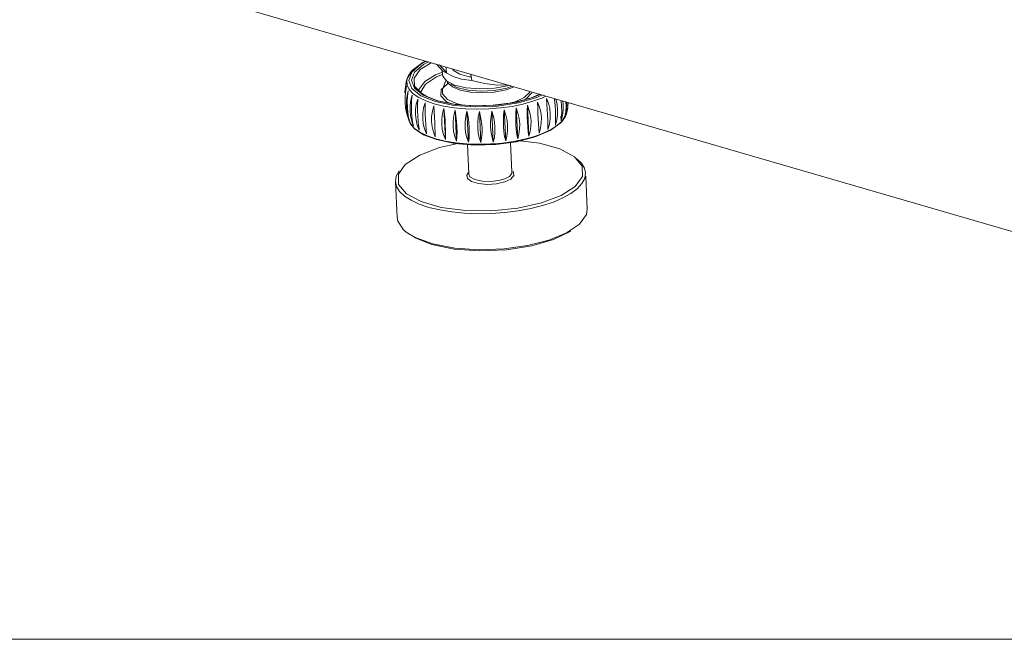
# Model space of a CAD drawing. Header units: millimetres. Extents: x 3925 to 5043, y -86 to 778.
# Tile 129 of 159: x 4773 to 4830, y 375 to 411. Entities that reach past the tile are written whole.
import ezdxf

# ---------------------------------------------------------------- set-up
doc = ezdxf.new("R2010")
doc.units = ezdxf.units.MM
doc.header["$LTSCALE"] = 46.255
doc.linetypes.add('SLD-Solid', pattern=[0])
doc.layers.add('140-155102-0DXF_CONTINUOUS_LINE', color=7, linetype='CONTINUOUS')
doc.layers.add('Form', color=7, linetype='CONTINUOUS', lineweight=13)

msp = doc.modelspace()

# ---------------------------------------------------------------- linework, layer by layer
at = {"layer": '140-155102-0DXF_CONTINUOUS_LINE', "color": 7, "linetype": 'Continuous', "lineweight": 0}
for p, q in [((4752.5109, 421.3095), (4843.772, 394.7653)), ((4795.9331, 407.8107), (4796.4549, 408.2739)), ((4796.6011, 408.387), (4795.9752, 407.9309)), ((4796.6062, 408.2589), (4796.0941, 407.8135)), ((4797.0602, 408.3519), (4796.4284, 407.9579)), ((4796.4549, 408.2739), (4796.7821, 408.4328)), ((4796.6932, 408.4261), (4796.6011, 408.387)), ((4796.8989, 408.3988), (4796.6062, 408.2589)), ((4797.3583, 408.2652), (4797.7273, 407.8617)), ((4797.9559, 407.7418), (4797.5357, 408.2303)), ((4795.9752, 407.9309), (4795.6683, 407.4305)), ((4795.7241, 407.5763), (4795.9027, 407.8362)), ((4795.7584, 407.3261), (4795.9331, 407.8107)), ((4795.9027, 407.8362), (4796.132, 408.0451)), ((4796.0941, 407.8135), (4795.9155, 407.3438)), ((4796.4284, 407.9579), (4796.067, 407.4608)), ((4797.3092, 407.6536), (4796.6932, 407.2698)), ((4797.7079, 407.8007), (4797.3092, 407.6536)), ((4797.364, 407.5338), (4797.7196, 407.6636)), ((4797.7135, 407.6803), (4797.7027, 407.9147)), ((4797.7135, 407.6803), (4797.7328, 407.5781)), ((4797.9559, 407.7418), (4797.7273, 407.8622)), ((4798.3239, 407.5488), (4797.9559, 407.7418)), ((4798.3414, 407.8939), (4798.2852, 407.9956)), ((4798.7127, 407.6844), (4798.3414, 407.8939)), ((4799.2621, 407.5439), (4798.7127, 407.6844)), ((4799.3597, 407.6998), (4799.4084, 407.3193)), ((4795.605, 407.1657), (4795.5325, 406.6123)), ((4795.6051, 407.1657), (4795.5691, 406.9561)), ((4795.5962, 407.0985), (4795.6212, 407.2418)), ((4795.6288, 407.2746), (4795.6051, 407.1657)), ((4795.6683, 407.4305), (4795.6212, 407.2418)), ((4795.6212, 407.2418), (4795.6288, 407.2746)), ((4795.6461, 407.313), (4795.6683, 407.4305)), ((4795.6704, 407.0521), (4795.6461, 407.313)), ((4795.6683, 407.4305), (4795.7241, 407.5763)), ((4795.7965, 406.7997), (4795.6704, 407.0521)), ((4795.9403, 406.8561), (4795.7584, 407.3261)), ((4795.9155, 407.3438), (4796.086, 406.8853)), ((4796.067, 407.4608), (4796.0956, 406.9998)), ((4796.6932, 407.2698), (4796.3538, 406.8032)), ((4796.4591, 406.6712), (4796.7394, 407.1214)), ((4796.7394, 407.1214), (4797.364, 407.5338)), ((4797.8985, 407.3165), (4797.7215, 406.8049)), ((4797.7328, 407.5781), (4797.9543, 407.2972)), ((4798.063, 407.1857), (4797.7616, 406.8918)), ((4797.9543, 407.2972), (4798.4141, 407.0614)), ((4798.0098, 407.1984), (4797.9946, 407.2663)), ((4798.2835, 406.9567), (4798.0098, 407.1984)), ((4798.1907, 407.1162), (4798.55, 406.9241)), ((4798.8201, 407.4046), (4798.3239, 407.5488)), ((4798.4141, 407.0614), (4799.0744, 406.9003)), ((4799.4084, 407.3193), (4798.8201, 407.4046)), ((4799.3809, 407.5341), (4799.2621, 407.5439)), ((4799.4084, 407.3193), (4800.1453, 407.1541)), ((4800.1453, 407.1541), (4800.8951, 407.0608)), ((4800.8951, 407.0608), (4801.4274, 407.0817)), ((4795.5691, 406.9561), (4795.5386, 406.6396)), ((4795.5756, 406.6751), (4795.5515, 406.3564)), ((4795.5736, 406.7627), (4795.6248, 406.9973)), ((4795.6248, 406.9973), (4795.5756, 406.6751)), ((4795.6664, 406.4525), (4795.7342, 406.7276)), ((4795.7342, 406.7276), (4795.6971, 406.4025)), ((4796.0216, 406.5611), (4795.7965, 406.7997)), ((4795.8798, 406.1919), (4795.9544, 406.4722)), ((4795.9544, 406.4722), (4795.9308, 406.146)), ((4796.4687, 406.4354), (4795.9403, 406.8561)), ((4796.3408, 406.3418), (4796.0216, 406.5611)), ((4796.086, 406.8853), (4796.5979, 406.4746)), ((4796.0956, 406.9998), (4796.5073, 406.5833)), ((4796.3469, 406.6848), (4796.0956, 406.9998)), ((4796.802, 406.3968), (4796.3469, 406.6848)), ((4796.3538, 406.8032), (4796.3617, 406.6754)), ((4796.4715, 406.606), (4796.4591, 406.6712)), ((4796.5979, 406.4746), (4797.4077, 406.1496)), ((4797.7629, 406.9247), (4797.6357, 406.7938)), ((4797.7616, 406.8918), (4797.7215, 406.8049)), ((4797.7215, 406.8049), (4797.7217, 406.5445)), ((4797.7217, 406.5445), (4798.0018, 406.2243)), ((4798.7359, 406.771), (4798.2835, 406.9567)), ((4798.55, 406.9241), (4799.1712, 406.7634)), ((4798.7359, 406.771), (4799.3285, 406.6527)), ((4799.0744, 406.9003), (4799.8778, 406.8359)), ((4799.1712, 406.7634), (4799.9217, 406.701)), ((4799.3285, 406.6527), (4800.0218, 406.6132)), ((4801.4027, 406.7895), (4801.8572, 406.9566)), ((4801.4261, 406.8863), (4801.7149, 406.998)), ((4802.4341, 406.3457), (4802.754, 406.6575)), ((4802.5541, 406.2612), (4802.8869, 406.6037)), ((4803.3377, 406.526), (4802.7428, 406.2835)), ((4803.039, 406.3705), (4803.3542, 406.5212)), ((4803.4728, 406.4867), (4803.1687, 406.3391)), ((4795.5515, 406.3564), (4795.5528, 406.0457)), ((4795.5528, 406.0457), (4795.5797, 405.7464)), ((4795.6282, 405.8597), (4795.6309, 406.1619)), ((4795.6309, 406.1619), (4795.6664, 406.4525)), ((4795.6971, 406.4025), (4795.6804, 406.082)), ((4795.6804, 406.082), (4795.6841, 405.7707)), ((4795.836, 405.5946), (4795.8401, 405.898)), ((4795.8401, 405.898), (4795.8798, 406.1919)), ((4795.9308, 406.146), (4795.9221, 405.8243)), ((4796.1581, 405.6541), (4796.2006, 405.9514)), ((4796.2006, 405.9514), (4796.28, 406.2374)), ((4796.2706, 405.91), (4796.2705, 405.5875)), ((4796.28, 406.2374), (4796.2706, 405.91)), ((4796.28, 406.2374), (4796.2869, 406.0873)), ((4796.7468, 406.1466), (4796.3408, 406.3418)), ((4797.305, 406.1001), (4796.4687, 406.4354)), ((4796.6211, 405.7371), (4796.7029, 406.0289)), ((4797.2306, 405.98), (4796.7468, 406.1466)), ((4797.4479, 406.1542), (4796.802, 406.3968)), ((4797.2306, 405.98), (4797.7813, 405.8457)), ((4798.3845, 405.8789), (4797.305, 406.1001)), ((4797.4077, 406.1496), (4798.4444, 405.9368)), ((4798.3963, 405.955), (4797.4479, 406.1542)), ((4797.9185, 406.1121), (4798.1742, 406.0016)), ((4798.0018, 406.2243), (4798.5851, 405.9687)), ((4799.4848, 405.8649), (4798.3963, 405.955)), ((4798.5851, 405.9687), (4798.8187, 405.92)), ((4800.838, 405.9007), (4802.0067, 406.0774)), ((4802.1053, 406.0325), (4800.8909, 405.845)), ((4801.7346, 405.8281), (4802.3632, 405.9571)), ((4802.7428, 406.2835), (4801.7443, 406.0361)), ((4802.0067, 406.0774), (4803.039, 406.3705)), ((4803.1687, 406.3391), (4802.1053, 406.0325)), ((4802.448, 406.2104), (4802.5541, 406.2612)), ((4802.6257, 405.8902), (4802.7082, 404.096)), ((4803.4644, 406.3099), (4803.6964, 406.4217)), ((4803.7302, 406.2901), (4803.8389, 406.0055)), ((4803.8389, 406.0055), (4803.9105, 405.709)), ((4804.1948, 406.2046), (4804.1868, 406.2791)), ((4804.2219, 405.8831), (4804.1948, 406.2046)), ((4804.2661, 406.2513), (4804.3364, 405.9581)), ((4804.3364, 405.9581), (4804.3696, 405.655)), ((4804.6712, 406.1382), (4804.6942, 405.9239)), ((4804.6942, 405.9239), (4804.69, 405.6147)), ((4804.8552, 405.812), (4804.8513, 406.1115)), ((4804.907, 405.8946), (4804.8712, 405.5808)), ((4804.9086, 406.0691), (4804.907, 405.8946)), ((4804.9687, 405.8122), (4804.9881, 406.046)), ((4795.5797, 405.7464), (4795.6285, 405.4768)), ((4795.6588, 405.5518), (4795.6282, 405.8597)), ((4795.6282, 405.4765), (4795.7815, 404.971)), ((4795.6285, 405.4768), (4795.7073, 405.2032)), ((4795.7219, 405.2416), (4795.6588, 405.5518)), ((4795.7073, 405.2032), (4795.6714, 405.334)), ((4795.6841, 405.7707), (4795.7085, 405.472)), ((4795.7085, 405.472), (4795.753, 405.1917)), ((4795.8683, 405.2867), (4795.836, 405.5946)), ((4795.9221, 405.8243), (4795.9285, 405.5115)), ((4795.9285, 405.5115), (4795.9502, 405.2131)), ((4796.153, 405.3495), (4796.1581, 405.6541)), ((4796.1863, 405.0428), (4796.153, 405.3495)), ((4796.2705, 405.5875), (4796.2799, 405.2744)), ((4796.5716, 405.1306), (4796.5772, 405.4363)), ((4796.5772, 405.4363), (4796.6211, 405.7371)), ((4796.7172, 405.3784), (4796.7296, 405.0652)), ((4797.7174, 405.4076), (4797.797, 405.7106)), ((4797.7813, 405.8457), (4798.3868, 405.7467)), ((4797.797, 405.7106), (4797.8796, 403.9165)), ((4798.4412, 405.6088), (4798.5238, 403.8146)), ((4799.1295, 405.5487), (4799.2121, 403.7545)), ((4799.8451, 405.532), (4799.9276, 403.7378)), ((4800.5701, 405.5589), (4800.6527, 403.7647)), ((4801.0722, 405.7347), (4801.7346, 405.8281)), ((4801.2869, 405.6289), (4801.3695, 403.8348)), ((4801.9778, 405.7403), (4802.0603, 403.9461)), ((4803.7841, 405.3275), (4803.7686, 405.6406)), ((4803.9105, 405.709), (4803.9443, 405.4047)), ((4803.9443, 405.4047), (4803.9387, 405.0977)), ((4804.2405, 405.5703), (4804.2219, 405.8831)), ((4804.25, 405.2719), (4804.2405, 405.5703)), ((4804.3645, 405.3469), (4804.3218, 405.0392)), ((4804.3696, 405.655), (4804.3645, 405.3469)), ((4804.5739, 404.8895), (4804.8808, 405.3898)), ((4804.5977, 405.2542), (4804.6058, 405.5349)), ((4804.6058, 405.5349), (4804.5991, 405.8338)), ((4804.69, 405.6147), (4804.6501, 405.3038)), ((4804.7975, 405.386), (4804.8029, 405.2676)), ((4804.8712, 405.5808), (4804.8029, 405.2676)), ((4804.8029, 405.2676), (4804.839, 405.5294)), ((4804.8251, 405.2441), (4804.8808, 405.3898)), ((4804.839, 405.5294), (4804.8552, 405.812)), ((4804.8808, 405.3898), (4804.9279, 405.5786)), ((4804.944, 405.6546), (4804.9203, 405.5457)), ((4804.9203, 405.5457), (4804.9279, 405.5786)), ((4804.9279, 405.5786), (4804.9687, 405.8122)), ((4804.9441, 405.6546), (4804.9531, 405.7228)), ((4795.8168, 404.9335), (4795.7219, 405.2416)), ((4795.753, 405.1917), (4795.8168, 404.9335)), ((4795.8899, 404.7714), (4795.8053, 404.9272)), ((4795.8108, 404.9293), (4796.0749, 404.5531)), ((4795.815, 404.9726), (4795.8168, 404.9335)), ((4795.9355, 404.9798), (4795.8683, 405.2867)), ((4796.115, 404.5329), (4795.8899, 404.7714)), ((4796.037, 404.6781), (4795.9355, 404.9798)), ((4795.9502, 405.2131), (4795.9865, 404.934)), ((4795.9865, 404.934), (4796.037, 404.6781)), ((4796.2799, 405.2744), (4796.2987, 404.9762)), ((4796.2987, 404.9762), (4796.3264, 404.6979)), ((4796.6053, 404.8251), (4796.5716, 405.1306)), ((4797.115, 404.6388), (4797.0813, 404.9431)), ((4797.2667, 404.8892), (4797.2793, 404.591)), ((4797.7029, 404.4887), (4797.6696, 404.7918)), ((4797.8592, 405.0634), (4797.8778, 404.7506)), ((4803.8946, 404.7935), (4803.8128, 404.496)), ((4803.9387, 405.0977), (4803.8946, 404.7935)), ((4803.948, 404.4334), (4804.5739, 404.8895)), ((4804.3218, 405.0392), (4804.2422, 404.7362)), ((4804.3713, 404.7334), (4804.6465, 404.9842)), ((4804.563, 405.2565), (4804.575, 404.9955)), ((4804.6501, 405.3038), (4804.575, 404.9955)), ((4804.575, 404.9955), (4804.5977, 405.2542)), ((4804.6465, 404.9842), (4804.8251, 405.2441)), ((4796.0749, 404.5531), (4796.6182, 404.1881)), ((4796.4341, 404.3135), (4796.115, 404.5329)), ((4796.3264, 404.6979), (4796.3626, 404.4432)), ((4796.3511, 404.6925), (4796.3626, 404.4432)), ((4796.8402, 404.1184), (4796.4341, 404.3135)), ((4796.6182, 404.1881), (4797.3657, 403.9025)), ((4796.7641, 404.4891), (4796.7855, 404.2347)), ((4803.0656, 404.0591), (4803.948, 404.4334)), ((4803.5577, 404.2817), (4804.0056, 404.4975)), ((4804.0056, 404.4975), (4804.3713, 404.7334)), ((4797.3239, 403.9518), (4796.8402, 404.1184)), ((4797.3657, 403.9025), (4798.4049, 403.6855)), ((4797.5344, 403.4387), (4798.5918, 403.6705)), ((4798.4049, 403.6855), (4799.5774, 403.5916)), ((4799.1514, 403.6257), (4799.2309, 401.8975)), ((4799.5774, 403.5916), (4800.8016, 403.6256)), ((4800.8016, 403.6256), (4801.992, 403.7847)), ((4801.6488, 403.7389), (4801.7283, 402.0125)), ((4801.992, 403.7847), (4803.0656, 404.0591)), ((4805.3365, 402.9103), (4805.7914, 402.3633)), ((4795.2041, 402.0901), (4795.0443, 401.7901)), ((4795.1627, 401.904), (4795.5555, 402.4602)), ((4795.1784, 401.3159), (4795.1627, 401.904)), ((4799.2244, 401.9983), (4799.1234, 401.8561)), ((4801.7173, 401.94), (4801.5873, 401.778)), ((4801.7283, 402.0125), (4801.7173, 401.94)), ((4805.7914, 402.3633), (4805.8071, 401.7751)), ((4805.9844, 401.977), (4805.9222, 402.2549)), ((4805.9362, 401.6582), (4805.9844, 401.977)), ((4795.0443, 401.7901), (4794.996, 401.4713)), ((4795.0917, 399.3937), (4794.996, 401.4713)), ((4799.1234, 401.8561), (4799.1577, 401.6518)), ((4806.08, 399.8994), (4805.9933, 401.7837)), ((4806.0318, 399.5806), (4806.08, 399.8994)), ((4805.6299, 399.0116), (4806.0318, 399.5806)), ((4795.6214, 398.5509), (4796.1383, 398.2382)), ((4804.8764, 398.5029), (4805.6299, 399.0116))]:
    msp.add_line(p, q, dxfattribs=at)
for points in [[(4801.5461, 407.0471), (4801.472, 407.0207), (4800.7114, 406.8795), (4799.8778, 406.8359)], [(4797.6357, 406.7938), (4797.6157, 406.4401), (4797.9185, 406.1121)], [(4799.9217, 406.701), (4800.7054, 406.7443), (4801.4261, 406.8863)], [(4800.0218, 406.6132), (4800.7046, 406.6561), (4801.4027, 406.7895)], [(4796.7029, 406.0289), (4796.7083, 405.7011), (4796.7172, 405.3784)], [(4798.4444, 405.9368), (4799.621, 405.8522), (4800.838, 405.9007)], [(4801.7443, 406.0361), (4800.6299, 405.8925), (4799.4848, 405.8649)], [(4801.6698, 406.0265), (4801.92, 406.0963), (4802.4341, 406.3457)], [(4802.3632, 405.9571), (4802.9441, 406.1189), (4803.4644, 406.3099)], [(4802.6256, 404.9272), (4802.6162, 405.2403), (4802.6162, 405.5628), (4802.6257, 405.8902)], [(4802.6257, 405.8902), (4802.7318, 405.594), (4802.802, 405.2906), (4802.8352, 404.9839)], [(4803.2146, 406.075), (4803.3232, 405.7846), (4803.3948, 405.4846), (4803.4286, 405.1791)], [(4803.2414, 405.1113), (4803.229, 405.4245), (4803.22, 405.7472), (4803.2146, 406.075)], [(4803.7686, 405.6406), (4803.7506, 405.9629), (4803.7302, 406.2901)], [(4804.5991, 405.8338), (4804.5776, 406.1462), (4804.5754, 406.166)], [(4797.0813, 404.9431), (4797.0869, 405.2501), (4797.1309, 405.5544), (4797.2128, 405.8518)], [(4797.2128, 405.8518), (4797.2331, 405.5246), (4797.2512, 405.2023), (4797.2667, 404.8892)], [(4797.6696, 404.7918), (4797.6747, 405.0999), (4797.7174, 405.4076)], [(4797.797, 405.7106), (4797.8322, 405.3849), (4797.8592, 405.0634)], [(4798.3221, 404.6804), (4798.3263, 404.9896), (4798.3662, 405.3004), (4798.4412, 405.6088)], [(4800.8909, 405.845), (4799.6172, 405.7917), (4798.3845, 405.8789)], [(4798.3868, 405.7467), (4799.0334, 405.6851), (4799.7065, 405.6624), (4800.3911, 405.6791), (4801.0722, 405.7347)], [(4798.4412, 405.6088), (4798.4907, 405.2853), (4798.5264, 404.9652), (4798.5479, 404.6529)], [(4799.0226, 404.6115), (4799.0254, 404.9217), (4799.0612, 405.2355), (4799.1295, 405.5487)], [(4799.1295, 405.5487), (4799.1924, 405.2283), (4799.2363, 404.9102), (4799.2605, 404.5985)], [(4799.754, 404.5869), (4799.7549, 404.8979), (4799.7854, 405.2143), (4799.8451, 405.532)], [(4799.8451, 405.532), (4799.9203, 405.2144), (4799.9716, 404.8985), (4799.9982, 404.5887)], [(4800.4982, 404.6072), (4800.497, 404.9189), (4800.5211, 405.2376), (4800.5701, 405.5589)], [(4800.5701, 405.5589), (4800.6561, 405.2458), (4800.7138, 404.9326), (4800.7426, 404.6237)], [(4801.2369, 404.672), (4801.2332, 404.9842), (4801.2499, 405.3047), (4801.2869, 405.6289)], [(4801.2869, 405.6289), (4801.3818, 405.3208), (4801.4449, 405.0106), (4801.4755, 404.7027)], [(4801.9519, 404.7795), (4801.9455, 405.0924), (4801.9541, 405.4141), (4801.9778, 405.7403)], [(4801.9778, 405.7403), (4802.0792, 405.4385), (4802.1465, 405.1316), (4802.1788, 404.8238)], [(4803.8128, 404.496), (4803.8063, 404.7509), (4803.7967, 405.0294), (4803.7841, 405.3275)], [(4804.8808, 405.3898), (4804.9031, 405.5075), (4804.8787, 405.7683)], [(4796.3626, 404.4432), (4796.2564, 404.7394), (4796.1863, 405.0428)], [(4796.7855, 404.2347), (4796.6769, 404.5251), (4796.6053, 404.8251)], [(4796.7296, 405.0652), (4796.7454, 404.7672), (4796.7641, 404.4891)], [(4797.8778, 404.7506), (4797.8873, 404.4522), (4797.8879, 404.1729), (4797.8796, 403.9165)], [(4802.0603, 403.9461), (4802.0099, 404.2021), (4801.9736, 404.4811), (4801.9519, 404.7795)], [(4802.1788, 404.8238), (4802.1746, 404.5204), (4802.135, 404.2265), (4802.0603, 403.9461)], [(4802.7082, 404.096), (4802.672, 404.3507), (4802.6443, 404.629), (4802.6256, 404.9272)], [(4802.8352, 404.9839), (4802.8301, 404.6793), (4802.7876, 404.382), (4802.7082, 404.096)], [(4803.2972, 404.2808), (4803.2758, 404.5352), (4803.2571, 404.8133), (4803.2414, 405.1113)], [(4803.4286, 405.1791), (4803.423, 404.8734), (4803.379, 404.5726), (4803.2972, 404.2808)], [(4804.2422, 404.7362), (4804.2506, 404.9926), (4804.25, 405.2719)], [(4797.2953, 404.0577), (4797.1867, 404.3423), (4797.115, 404.6388)], [(4797.2793, 404.591), (4797.2889, 404.3126), (4797.2953, 404.0577)], [(4797.3239, 403.9518), (4797.8746, 403.8175), (4798.4801, 403.7185), (4799.1267, 403.6569), (4799.7998, 403.6342), (4800.4844, 403.6509), (4801.1656, 403.7065), (4801.8279, 403.7999), (4802.4566, 403.9289), (4803.0375, 404.0907), (4803.5577, 404.2817)], [(4797.4059, 403.9071), (4798.4804, 403.6866), (4799.7, 403.5989), (4800.9613, 403.6491), (4802.1726, 403.8323), (4803.2425, 404.136), (4804.0748, 404.5341)], [(4797.8796, 403.9165), (4797.7732, 404.1956), (4797.7029, 404.4887)], [(4798.5238, 403.8146), (4798.4219, 404.0884), (4798.3544, 404.3783), (4798.3221, 404.6804)], [(4798.5479, 404.6529), (4798.5545, 404.354), (4798.5464, 404.0733), (4798.5238, 403.8146)], [(4799.2121, 403.7545), (4799.117, 404.0235), (4799.0536, 404.3105), (4799.0226, 404.6115)], [(4799.2605, 404.5985), (4799.2644, 404.2989), (4799.2482, 404.0163), (4799.2121, 403.7545)], [(4799.9276, 403.7378), (4799.841, 404.0033), (4799.7829, 404.2877), (4799.754, 404.5869)], [(4799.9982, 404.5887), (4799.9995, 404.2884), (4799.9759, 404.0035), (4799.9276, 403.7378)], [(4800.6527, 403.7647), (4800.5767, 404.0266), (4800.5249, 404.3088), (4800.4982, 404.6072)], [(4800.7426, 404.6237), (4800.7417, 404.3225), (4800.7117, 404.0349), (4800.6527, 403.7647)], [(4801.3695, 403.8348), (4801.3056, 404.0937), (4801.2612, 404.3741), (4801.2369, 404.672)], [(4801.4755, 404.7027), (4801.4728, 404.4005), (4801.4373, 404.1099), (4801.3695, 403.8348)], [(4802.2014, 403.8383), (4803.3249, 403.6934), (4804.4917, 403.3638), (4805.3365, 402.9103)], [(4795.5555, 402.4602), (4796.3975, 403.0103), (4797.5344, 403.4387)], [(4805.9222, 402.2549), (4805.7487, 402.5405), (4805.4547, 402.8198)], [(4801.8464, 401.8231), (4801.8121, 402.0273), (4801.7773, 402.0619)], [(4794.996, 401.4713), (4795.0582, 401.1935), (4795.2317, 400.9078), (4795.5117, 400.6394), (4795.8932, 400.3927), (4796.3676, 400.1734), (4796.9265, 399.9852), (4797.5574, 399.8326), (4798.2484, 399.7183), (4798.9848, 399.6449), (4799.7517, 399.6137), (4800.5343, 399.6255), (4801.3156, 399.68), (4802.0808, 399.7762), (4802.8141, 399.9121), (4803.4988, 400.0848), (4804.1238, 400.2913), (4804.673, 400.5264), (4805.1388, 400.7869), (4805.5083, 401.0655), (4805.7763, 401.3583), (4805.9362, 401.6582)], [(4805.8071, 401.7751), (4805.3876, 401.1947), (4804.5724, 400.6689), (4803.4354, 400.2405), (4802.0621, 399.9394), (4800.5531, 399.7897), (4799.0418, 399.8057), (4797.6449, 399.9858), (4796.4782, 400.3154), (4795.6317, 400.7701), (4795.1784, 401.3159)], [(4799.1577, 401.6518), (4799.3928, 401.4781), (4799.7905, 401.3592), (4800.2964, 401.312), (4800.8306, 401.345), (4801.3112, 401.4526), (4801.6697, 401.6204), (4801.8464, 401.8231)], [(4801.5873, 401.778), (4801.3275, 401.6378), (4800.9576, 401.5328), (4800.5056, 401.4788), (4800.0288, 401.4921), (4799.5812, 401.5881), (4799.3024, 401.7494), (4799.2309, 401.8975)], [(4795.0917, 399.3937), (4795.1276, 399.1892), (4795.4661, 398.6824), (4795.6214, 398.5509)], [(4799.8532, 397.5361), (4801.2848, 397.5907), (4802.6338, 397.778), (4803.8577, 398.0877), (4804.8764, 398.5029)], [(4799.8752, 397.4686), (4801.409, 397.5345), (4802.8701, 397.7621), (4804.1389, 398.1297), (4805.1252, 398.6094)], [(4796.0839, 398.238), (4797.0915, 397.8366), (4798.3938, 397.5718), (4799.8752, 397.4686)], [(4796.1383, 398.2382), (4797.1569, 397.8705), (4798.4299, 397.6298), (4799.8532, 397.5361)]]:
    msp.add_lwpolyline(points, dxfattribs=at)
msp.add_ellipse((4800.1896, 408.2569), major_axis=(-1.6749, 13.7727), ratio=0.1643218, start_param=1.5618969, end_param=1.5882164, dxfattribs=at)
at = {"layer": 'Form', "color": 7, "linetype": 'SLD-Solid', "lineweight": 0}
msp.add_line((4623.4114, 374.995), (5029.8114, 374.995), dxfattribs=at)

doc.saveas('drawing.dxf')
